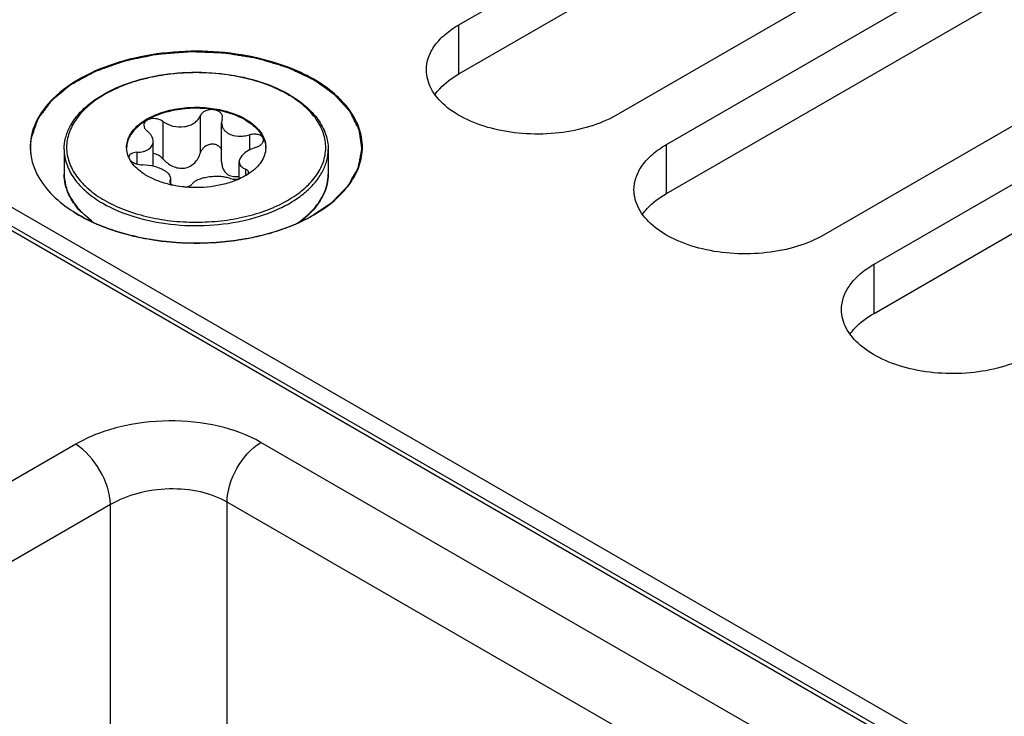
# Model space of a CAD drawing. Header units: inches. Extents: x 0 to 34, y 0 to 22.
# Tile 26 of 103: x 2.729 to 3.318, y 17.318 to 17.735. Entities that reach past the tile are written whole.
import ezdxf

# ---------------------------------------------------------------- set-up
doc = ezdxf.new("R2010")
doc.units = ezdxf.units.IN
doc.header["$LTSCALE"] = 1.87
doc.header["$MEASUREMENT"] = 0
doc.layers.get('0').update_dxf_attribs({"linetype": 'CONTINUOUS'})
doc.layers.add('02___PRT_ALL_AXES', color=7, linetype='CONTINUOUS')
doc.layers.add('COSMETIC', color=7, linetype='CONTINUOUS')

msp = doc.modelspace()

# ---------------------------------------------------------------- linework, layer by layer
at = {"color": 7, "linetype": 'CONTINUOUS'}
for p, q in [((1.83443, 18.12256), (3.47079, 17.17774)), ((1.83844, 18.12296), (3.47325, 17.17903)), ((3.66506, 17.07949), (1.86247, 18.12028)), ((2.83722, 17.67748), (2.83722, 17.6551)), ((2.81487, 17.67402), (2.81487, 17.65164)), ((2.85033, 17.67545), (2.84996, 17.67321)), ((2.84996, 17.64997), (2.84996, 17.67321)), ((2.85033, 17.67545), (2.85051, 17.67657)), ((2.86669, 17.666), (2.86669, 17.65693)), ((2.80898, 17.64721), (2.80898, 17.66198)), ((2.79929, 17.65558), (2.79929, 17.64852)), ((2.79552, 17.65043), (2.79436, 17.65264)), ((2.8605, 17.63972), (2.8605, 17.64981)), ((2.86421, 17.64553), (2.86421, 17.64162)), ((2.86583, 17.64255), (2.86607, 17.64345)), ((2.81916, 17.63856), (2.81897, 17.63787)), ((2.81916, 17.63856), (2.81952, 17.63995)), ((2.81916, 17.63856), (2.81916, 17.63728)), ((2.81947, 17.6367), (2.8203, 17.636)), ((2.81952, 17.6367), (2.81952, 17.63995)), ((2.76784, 17.61823), (2.77228, 17.61456)), ((2.76266, 17.48084), (2.35428, 17.24505)), ((3.22756, 17.27742), (2.8734, 17.48191)), ((2.78352, 17.44469), (2.37515, 17.20891)), ((2.78352, 16.93278), (2.78352, 17.44469)), ((2.85325, 16.99067), (2.85325, 17.44619)), ((3.20741, 17.2417), (2.85325, 17.44619))]:
    msp.add_line(p, q, dxfattribs=at)
for centre, radius, start, end in [((2.85328, 17.62731), 0.07254, 59.52563, 59.99895), ((2.85286, 17.62538), 0.07485, 59.99898, 60.46389), ((2.76866, 17.65868), 0.03321, 178.49879, 185.98207), ((2.80701, 17.65849), 0.0139, 180.00434, 182.46404), ((2.86249, 17.65848), 0.01389, 357.5183, 0.00342), ((2.79645, 17.65265), 0.00201, 178.53931, 179.99593), ((2.84667, 17.67206), 0.03523, 303.02585, 304.06673), ((2.78383, 17.64277), 0.0281, 193.92752, 195.55209), ((2.8335, 17.69775), 0.0632, 257.17636, 257.93979), ((2.80138, 17.6547), 0.04955, 224.85041, 227.39786), ((2.86749, 17.65535), 0.05045, 312.05863, 315.27959)]:
    msp.add_arc(centre, radius, start, end, dxfattribs=at)
for points, knots in [([(2.89559, 17.70408), (2.88796, 17.70749), (2.87135, 17.71281), (2.84505, 17.71647), (2.81801, 17.71595), (2.79218, 17.71129), (2.76939, 17.70281), (2.75123, 17.69102), (2.73893, 17.67648), (2.73561, 17.66494), (2.73546, 17.65955)], [0, 0, 0, 0, 0.134491, 0.278688, 0.425699, 0.568111, 0.699264, 0.81455, 0.913126, 1, 1, 1, 1]), ([(2.75576, 17.65728), (2.75576, 17.65959), (2.75637, 17.6643), (2.75903, 17.67109), (2.76334, 17.6775), (2.76914, 17.68339), (2.77631, 17.68869), (2.7878, 17.69501), (2.80463, 17.70072), (2.8266, 17.7039), (2.84923, 17.70337), (2.87069, 17.69918), (2.8839, 17.69383), (2.88976, 17.6905)], [0, 0, 0, 0, 0.044101, 0.089755, 0.138275, 0.190572, 0.247105, 0.307917, 0.440731, 0.584005, 0.730204, 0.871228, 1, 1, 1, 1]), ([(2.88955, 17.69013), (2.8858, 17.69229), (2.8776, 17.69611), (2.86425, 17.70017), (2.84978, 17.70268), (2.83476, 17.70352), (2.81973, 17.70268), (2.80526, 17.70018), (2.79189, 17.69612), (2.78012, 17.69063), (2.77036, 17.68392), (2.76299, 17.67616), (2.75832, 17.66758), (2.75671, 17.65848), (2.75833, 17.64937), (2.76299, 17.6408), (2.77037, 17.63305), (2.77654, 17.6288), (2.77994, 17.62684)], [0, 0, 0, 0, 0.066555, 0.138371, 0.213978, 0.291569, 0.369176, 0.444823, 0.51669, 0.583295, 0.643689, 0.697716, 0.746311, 0.791692, 0.837068, 0.885647, 0.939646, 1, 1, 1, 1]), ([(2.9051, 17.69925), (2.90434, 17.69969), (2.90124, 17.70142), (2.89804, 17.70299), (2.89559, 17.70408)], [0, 0, 0, 0, 0.244126, 1, 1, 1, 1]), ([(2.90509, 17.6181), (2.90945, 17.62062), (2.91736, 17.62607), (2.92682, 17.63601), (2.9328, 17.64701), (2.93488, 17.65868), (2.9328, 17.67035), (2.92682, 17.68135), (2.91737, 17.69128), (2.90946, 17.69673), (2.9051, 17.69925)], [0, 0, 0, 0, 0.144902, 0.274532, 0.391127, 0.500014, 0.608905, 0.725473, 0.855134, 1, 1, 1, 1]), ([(2.77994, 17.62684), (2.78367, 17.62468), (2.79185, 17.62087), (2.80516, 17.61682), (2.81957, 17.61431), (2.83455, 17.61345), (2.84953, 17.61427), (2.86397, 17.61673), (2.87733, 17.62075), (2.88911, 17.62619), (2.89889, 17.63286), (2.90632, 17.64056), (2.91106, 17.6491), (2.91277, 17.65816), (2.91128, 17.66724), (2.90675, 17.67582), (2.89951, 17.68358), (2.89343, 17.68785), (2.89007, 17.68983)], [0, 0, 0, 0, 0.066549, 0.138348, 0.213935, 0.291519, 0.369143, 0.444841, 0.516801, 0.583541, 0.644104, 0.698309, 0.747051, 0.792496, 0.837812, 0.886209, 0.939945, 1, 1, 1, 1]), ([(2.89029, 17.6902), (2.89378, 17.68819), (2.90013, 17.68381), (2.90774, 17.67579), (2.91185, 17.66819), (2.91346, 17.66195), (2.91373, 17.65883), (2.91373, 17.65728)], [0, 0, 0, 0, 0.28628, 0.544217, 0.778542, 0.890158, 1, 1, 1, 1]), ([(2.79311, 17.65848), (2.79311, 17.65967), (2.79343, 17.6621), (2.79482, 17.66561), (2.79708, 17.66893), (2.80134, 17.67321), (2.80859, 17.67762), (2.81902, 17.6811), (2.83072, 17.68275), (2.84275, 17.68242), (2.85412, 17.68014), (2.8611, 17.67726), (2.86418, 17.67548)], [0, 0, 0, 0, 0.042862, 0.087493, 0.135329, 0.187294, 0.30456, 0.43823, 0.582575, 0.729729, 0.871319, 1, 1, 1, 1]), ([(2.86418, 17.67488), (2.86114, 17.67664), (2.85424, 17.67949), (2.843, 17.68178), (2.8311, 17.68216), (2.81949, 17.6806), (2.80909, 17.67723), (2.8018, 17.67294), (2.79746, 17.66877), (2.7951, 17.66551), (2.79359, 17.66206), (2.79317, 17.65966), (2.79312, 17.65848)], [0, 0, 0, 0, 0.128163, 0.269121, 0.415736, 0.559844, 0.693722, 0.811637, 0.86401, 0.912225, 0.957112, 1, 1, 1, 1]), ([(2.81487, 17.67402), (2.81664, 17.67272), (2.82085, 17.67084), (2.82658, 17.67052), (2.83091, 17.67166), (2.8337, 17.67311), (2.83588, 17.67506), (2.83688, 17.67666), (2.83722, 17.67748)], [0, 0, 0, 0, 0.25814, 0.528489, 0.659041, 0.781895, 0.89544, 1, 1, 1, 1]), ([(2.85051, 17.67657), (2.85051, 17.67714), (2.85019, 17.67834), (2.84887, 17.67978), (2.84695, 17.68075), (2.84467, 17.68118), (2.84229, 17.68105), (2.84007, 17.68036), (2.83827, 17.67918), (2.83746, 17.67806), (2.83722, 17.67748)], [0, 0, 0, 0, 0.10112, 0.212092, 0.338575, 0.477847, 0.62183, 0.760946, 0.887713, 1, 1, 1, 1]), ([(2.81487, 17.67402), (2.81386, 17.67477), (2.81143, 17.67576), (2.80821, 17.67584), (2.80589, 17.67513), (2.80453, 17.67427), (2.80363, 17.67313), (2.80342, 17.67222), (2.80342, 17.67178)], [0, 0, 0, 0, 0.275206, 0.558246, 0.687648, 0.802874, 0.904766, 1, 1, 1, 1]), ([(2.80342, 17.67178), (2.80342, 17.67118), (2.80383, 17.66988), (2.80473, 17.66892), (2.80527, 17.66848)], [0, 0, 0, 0, 0.461213, 1, 1, 1, 1]), ([(2.84996, 17.67321), (2.84996, 17.67259), (2.85014, 17.67134), (2.85093, 17.66958), (2.85222, 17.66804), (2.85333, 17.66723), (2.85394, 17.66688)], [0, 0, 0, 0, 0.237077, 0.477975, 0.73038, 1, 1, 1, 1]), ([(2.86418, 17.67548), (2.86557, 17.67468), (2.86815, 17.67297), (2.87147, 17.66999), (2.87401, 17.66674), (2.87517, 17.66437), (2.87558, 17.66318)], [0, 0, 0, 0, 0.281445, 0.540726, 0.779019, 1, 1, 1, 1]), ([(2.86418, 17.67488), (2.86552, 17.67411), (2.86802, 17.67246), (2.87215, 17.66882), (2.87448, 17.66546), (2.87538, 17.6631)], [0, 0, 0, 0, 0.280914, 0.540607, 1, 1, 1, 1]), ([(2.80898, 17.66198), (2.80898, 17.66315), (2.80837, 17.66498), (2.80686, 17.66705), (2.80584, 17.66802), (2.80527, 17.66848)], [0, 0, 0, 0, 0.454627, 0.715995, 1, 1, 1, 1]), ([(2.85394, 17.66688), (2.85572, 17.66585), (2.85896, 17.66509), (2.86331, 17.66524), (2.86557, 17.66569), (2.86669, 17.666)], [0, 0, 0, 0, 0.472231, 0.733478, 1, 1, 1, 1]), ([(2.87505, 17.66302), (2.87505, 17.66333), (2.87493, 17.66396), (2.87438, 17.66481), (2.87352, 17.6655), (2.87198, 17.66622), (2.86961, 17.66655), (2.86766, 17.66628), (2.86669, 17.666)], [0, 0, 0, 0, 0.092465, 0.189263, 0.296801, 0.417872, 0.695787, 1, 1, 1, 1]), ([(2.79929, 17.65558), (2.80059, 17.65561), (2.80249, 17.65583), (2.8048, 17.65658), (2.80626, 17.65732), (2.80745, 17.65825), (2.80833, 17.65936), (2.80887, 17.66063), (2.80898, 17.66153), (2.80898, 17.66198)], [0, 0, 0, 0, 0.303889, 0.440907, 0.566879, 0.682628, 0.790649, 0.894905, 1, 1, 1, 1]), ([(2.85001, 17.65704), (2.84975, 17.65761), (2.84901, 17.65871), (2.84736, 17.65988), (2.84533, 17.66047), (2.84317, 17.66042), (2.84109, 17.65976), (2.83931, 17.65856), (2.83797, 17.65698), (2.8374, 17.65573), (2.83722, 17.6551)], [0, 0, 0, 0, 0.115299, 0.235533, 0.362212, 0.493441, 0.625276, 0.754297, 0.879052, 1, 1, 1, 1]), ([(2.8702, 17.65843), (2.87087, 17.65865), (2.87211, 17.65917), (2.87368, 17.66025), (2.87475, 17.66154), (2.87505, 17.66255), (2.87505, 17.66302)], [0, 0, 0, 0, 0.299009, 0.569921, 0.802329, 1, 1, 1, 1]), ([(2.87538, 17.6631), (2.87553, 17.66272), (2.87604, 17.66123), (2.87631, 17.65966), (2.87636, 17.65848)], [0, 0, 0, 0, 0.255176, 1, 1, 1, 1]), ([(2.87558, 17.66318), (2.87571, 17.66279), (2.87617, 17.66127), (2.87638, 17.65967), (2.87638, 17.65848)], [0, 0, 0, 0, 0.254496, 1, 1, 1, 1]), ([(2.75576, 17.65728), (2.75576, 17.65578), (2.75602, 17.65276), (2.75759, 17.64669), (2.76162, 17.63925), (2.76914, 17.63136), (2.77543, 17.62703), (2.77889, 17.62503)], [0, 0, 0, 0, 0.108198, 0.218425, 0.451449, 0.71048, 1, 1, 1, 1]), ([(2.77889, 17.62503), (2.78474, 17.62166), (2.79797, 17.6162), (2.81953, 17.61188), (2.84236, 17.61124), (2.86455, 17.61436), (2.88156, 17.62004), (2.89317, 17.62635), (2.90038, 17.63161), (2.90619, 17.63745), (2.91048, 17.64376), (2.91313, 17.65042), (2.91373, 17.65503), (2.91373, 17.65728)], [0, 0, 0, 0, 0.128575, 0.270077, 0.417186, 0.561524, 0.695191, 0.756214, 0.81272, 0.864684, 0.912517, 0.957146, 1, 1, 1, 1]), ([(2.79436, 17.65264), (2.79417, 17.65307), (2.79353, 17.65475), (2.79318, 17.65655), (2.79312, 17.65789)], [0, 0, 0, 0, 0.256486, 1, 1, 1, 1]), ([(2.79929, 17.65558), (2.79864, 17.65556), (2.79744, 17.65542), (2.79587, 17.65485), (2.79475, 17.65394), (2.79445, 17.65309), (2.79444, 17.6527)], [0, 0, 0, 0, 0.31576, 0.586572, 0.808464, 1, 1, 1, 1]), ([(2.81487, 17.65164), (2.81412, 17.65249), (2.81231, 17.65393), (2.8101, 17.65466), (2.80898, 17.65479)], [0, 0, 0, 0, 0.501408, 1, 1, 1, 1]), ([(2.81487, 17.65164), (2.81567, 17.65074), (2.81745, 17.64908), (2.82057, 17.64715), (2.82406, 17.64599), (2.82773, 17.64591), (2.83114, 17.64707), (2.83394, 17.6492), (2.83601, 17.65194), (2.8369, 17.65403), (2.83722, 17.6551)], [0, 0, 0, 0, 0.127589, 0.256911, 0.386203, 0.513804, 0.638942, 0.761628, 0.881925, 1, 1, 1, 1]), ([(2.8702, 17.65843), (2.86886, 17.65801), (2.86639, 17.65697), (2.86369, 17.65515), (2.86206, 17.65349), (2.86097, 17.65196), (2.8605, 17.65064), (2.8605, 17.64981)], [0, 0, 0, 0, 0.30836, 0.58605, 0.708368, 0.817806, 1, 1, 1, 1]), ([(2.87636, 17.65788), (2.8763, 17.6565), (2.87575, 17.65367), (2.87369, 17.64967), (2.87053, 17.64597), (2.86787, 17.64387), (2.86641, 17.64288)], [0, 0, 0, 0, 0.222129, 0.457853, 0.715692, 1, 1, 1, 1]), ([(2.8053, 17.64149), (2.80425, 17.6421), (2.80051, 17.64449), (2.79721, 17.64768), (2.79552, 17.65043)], [0, 0, 0, 0, 0.274783, 1, 1, 1, 1]), ([(2.7956, 17.65044), (2.79602, 17.65005), (2.79703, 17.64936), (2.79941, 17.64835), (2.80144, 17.64801), (2.8028, 17.648)], [0, 0, 0, 0, 0.221394, 0.472262, 1, 1, 1, 1]), ([(2.81555, 17.64471), (2.81467, 17.64522), (2.81273, 17.64613), (2.80851, 17.6475), (2.80509, 17.64799), (2.8028, 17.648)], [0, 0, 0, 0, 0.229654, 0.482043, 1, 1, 1, 1]), ([(2.84996, 17.64997), (2.84996, 17.64917), (2.85011, 17.64759), (2.85084, 17.64536), (2.8521, 17.64341), (2.85329, 17.64244), (2.85394, 17.64206)], [0, 0, 0, 0, 0.25839, 0.510102, 0.756055, 1, 1, 1, 1]), ([(2.8605, 17.64981), (2.8605, 17.64937), (2.86067, 17.64846), (2.86145, 17.64725), (2.86267, 17.64625), (2.86367, 17.64575), (2.86421, 17.64553)], [0, 0, 0, 0, 0.220069, 0.448317, 0.704912, 1, 1, 1, 1]), ([(2.73772, 17.6465), (2.73875, 17.64375), (2.74486, 17.63195), (2.75569, 17.62323), (2.76456, 17.61811)], [0, 0, 0, 0, 0.222957, 1, 1, 1, 1]), ([(2.76615, 17.61947), (2.76453, 17.62114), (2.76161, 17.6246), (2.75827, 17.63033), (2.75622, 17.63632), (2.75576, 17.64044), (2.75576, 17.64247)], [0, 0, 0, 0, 0.269957, 0.523515, 0.764977, 1, 1, 1, 1]), ([(2.75576, 17.64247), (2.75576, 17.64193), (2.75582, 17.63976), (2.75616, 17.63759), (2.75655, 17.63601)], [0, 0, 0, 0, 0.248676, 1, 1, 1, 1]), ([(2.81952, 17.63995), (2.81952, 17.64036), (2.81931, 17.64126), (2.81848, 17.64249), (2.81719, 17.64368), (2.81614, 17.64437), (2.81555, 17.64471)], [0, 0, 0, 0, 0.19148, 0.414865, 0.683615, 1, 1, 1, 1]), ([(2.85394, 17.64206), (2.85488, 17.64152), (2.8571, 17.64086), (2.85936, 17.64103), (2.8605, 17.64125)], [0, 0, 0, 0, 0.482323, 1, 1, 1, 1]), ([(2.86587, 17.64252), (2.86548, 17.64226), (2.86382, 17.64124), (2.86209, 17.64033), (2.86075, 17.63971)], [0, 0, 0, 0, 0.242278, 1, 1, 1, 1]), ([(2.86607, 17.64345), (2.86607, 17.64366), (2.86598, 17.6441), (2.86559, 17.64468), (2.86498, 17.64517), (2.86449, 17.64542), (2.86421, 17.64553)], [0, 0, 0, 0, 0.21236, 0.439704, 0.6997, 1, 1, 1, 1]), ([(2.90333, 17.61985), (2.90496, 17.6215), (2.90789, 17.62492), (2.91123, 17.63057), (2.91327, 17.63645), (2.91373, 17.64049), (2.91373, 17.64247)], [0, 0, 0, 0, 0.27274, 0.526963, 0.76725, 1, 1, 1, 1]), ([(2.91373, 17.64247), (2.91373, 17.64047), (2.91328, 17.63639), (2.91054, 17.62829), (2.90663, 17.62289), (2.90355, 17.6197)], [0, 0, 0, 0, 0.235757, 0.477832, 1, 1, 1, 1]), ([(2.81947, 17.63612), (2.81691, 17.6367), (2.81203, 17.63814), (2.80741, 17.64027), (2.8053, 17.64149)], [0, 0, 0, 0, 0.519531, 1, 1, 1, 1]), ([(2.81897, 17.63787), (2.81897, 17.63767), (2.81907, 17.63723), (2.81932, 17.63687), (2.81947, 17.6367)], [0, 0, 0, 0, 0.465548, 1, 1, 1, 1]), ([(2.82848, 17.63472), (2.82779, 17.63478), (2.82504, 17.63506), (2.82231, 17.63551), (2.8203, 17.63594)], [0, 0, 0, 0, 0.253059, 1, 1, 1, 1]), ([(2.86075, 17.63971), (2.85842, 17.63864), (2.85342, 17.63681), (2.84267, 17.63448), (2.83414, 17.63422), (2.82848, 17.63472)], [0, 0, 0, 0, 0.233577, 0.482612, 1, 1, 1, 1]), ([(2.82852, 17.63474), (2.82932, 17.63488), (2.83069, 17.63524), (2.83193, 17.63605), (2.83227, 17.63653)], [0, 0, 0, 0, 0.580341, 1, 1, 1, 1]), ([(2.85461, 17.63999), (2.85371, 17.64031), (2.85174, 17.64078), (2.84857, 17.6411), (2.8452, 17.64107), (2.84182, 17.64072), (2.83866, 17.64008), (2.83592, 17.63918), (2.83375, 17.63806), (2.83264, 17.63706), (2.83227, 17.63653)], [0, 0, 0, 0, 0.121421, 0.258147, 0.404004, 0.550989, 0.690324, 0.814252, 0.917772, 1, 1, 1, 1]), ([(2.85461, 17.63999), (2.85552, 17.63967), (2.85758, 17.63937), (2.85964, 17.63952), (2.86071, 17.63973)], [0, 0, 0, 0, 0.467109, 1, 1, 1, 1]), ([(2.75676, 17.63524), (2.75754, 17.63243), (2.7601, 17.62679), (2.764, 17.62202), (2.76625, 17.61976)], [0, 0, 0, 0, 0.477044, 1, 1, 1, 1]), ([(2.76456, 17.61811), (2.77453, 17.61235), (2.79773, 17.60394), (2.83482, 17.59992), (2.87191, 17.60394), (2.89511, 17.61235), (2.90509, 17.6181)], [0, 0, 0, 0, 0.237229, 0.499996, 0.762777, 1, 1, 1, 1]), ([(2.90355, 17.6197), (2.90302, 17.61914), (2.90076, 17.61691), (2.89831, 17.6149), (2.89636, 17.61348)], [0, 0, 0, 0, 0.24204, 1, 1, 1, 1]), ([(2.89528, 17.61318), (2.89582, 17.61355), (2.89789, 17.61502), (2.89988, 17.61663), (2.90128, 17.61789)], [0, 0, 0, 0, 0.256814, 1, 1, 1, 1]), ([(2.8734, 17.48191), (2.8656, 17.48642), (2.84744, 17.49295), (2.81831, 17.49586), (2.78902, 17.49232), (2.77066, 17.48546), (2.76266, 17.48084)], [0, 0, 0, 0, 0.235223, 0.495805, 0.758657, 1, 1, 1, 1]), ([(2.78352, 17.44469), (2.7833, 17.45182), (2.7782, 17.46571), (2.76871, 17.47708), (2.76266, 17.48084)], [0, 0, 0, 0, 0.499993, 1, 1, 1, 1]), ([(2.85325, 17.44619), (2.85325, 17.45317), (2.85796, 17.46705), (2.8674, 17.47821), (2.8734, 17.48191)], [0, 0, 0, 0, 0.497764, 1, 1, 1, 1]), ([(2.85325, 17.44619), (2.84834, 17.44902), (2.83689, 17.45309), (2.81853, 17.45474), (2.80007, 17.45225), (2.78854, 17.44771), (2.78352, 17.44469)], [0, 0, 0, 0, 0.234663, 0.494648, 0.757521, 1, 1, 1, 1])]:
    msp.add_open_spline(points, degree=3, knots=knots, dxfattribs=at)
at = {"color": 3, "linetype": 'CONTINUOUS'}
for points in [[(2.97764, 17.69025), (2.97849, 17.69143), (2.98254, 17.69629), (2.98772, 17.70012), (2.99193, 17.70255)], [(3.10181, 17.61856), (3.10266, 17.61973), (3.10671, 17.6246), (3.11189, 17.62843), (3.1161, 17.63085)], [(3.22598, 17.54686), (3.22683, 17.54804), (3.23088, 17.5529), (3.23607, 17.55673), (3.24027, 17.55916)]]:
    msp.add_open_spline(points, degree=3, knots=[0, 0, 0, 0, 0.230308, 1, 1, 1, 1], dxfattribs=at)
at = {"color": 7, "linetype": 'CONTINUOUS'}
msp.add_open_spline([(2.73563, 17.65522), (2.73594, 17.65224), (2.73667, 17.6493), (2.73772, 17.6465)], degree=3, dxfattribs=at)
at = {"layer": '02___PRT_ALL_AXES', "color": 7, "linetype": 'CONTINUOUS'}
for p, q in [((2.99193, 17.73194), (3.39907, 17.96702)), ((3.49303, 17.91277), (3.08589, 17.67769)), ((3.1161, 17.66025), (3.52324, 17.89533)), ((3.6172, 17.84108), (3.21006, 17.606)), ((3.24027, 17.58855), (3.64742, 17.82363)), ((2.99193, 17.70255), (2.99193, 17.73194)), ((3.1161, 17.63085), (3.1161, 17.66025)), ((2.75576, 17.65728), (2.75576, 17.64247)), ((2.91373, 17.65728), (2.91373, 17.64247)), ((3.24027, 17.55916), (3.24027, 17.58855))]:
    msp.add_line(p, q, dxfattribs=at)
at = {"layer": '02___PRT_ALL_AXES', "color": 3, "linetype": 'CONTINUOUS'}
for p, q in [((2.99193, 17.70255), (3.39907, 17.93763)), ((3.1161, 17.63085), (3.52324, 17.86593)), ((3.24027, 17.55916), (3.64742, 17.79424))]:
    msp.add_line(p, q, dxfattribs=at)
at = {"layer": '02___PRT_ALL_AXES', "color": 7, "linetype": 'CONTINUOUS'}
for points, knots in [([(2.97247, 17.70482), (2.97247, 17.70735), (2.97341, 17.71262), (2.97741, 17.71997), (2.98373, 17.72662), (2.98902, 17.73026), (2.99193, 17.73194)], [0, 0, 0, 0, 0.21779, 0.450922, 0.710305, 1, 1, 1, 1]), ([(3.08589, 17.67769), (3.08097, 17.67485), (3.06983, 17.67026), (3.05169, 17.66663), (3.03249, 17.6661), (3.01382, 17.66872), (2.99716, 17.67428), (2.98382, 17.68241), (2.97479, 17.69269), (2.97247, 17.70099), (2.97247, 17.70482)], [0, 0, 0, 0, 0.128827, 0.270562, 0.417879, 0.562378, 0.696193, 0.813587, 0.913061, 1, 1, 1, 1]), ([(3.09664, 17.63312), (3.09664, 17.63565), (3.09758, 17.64093), (3.10158, 17.64828), (3.1079, 17.65492), (3.11319, 17.65856), (3.1161, 17.66025)], [0, 0, 0, 0, 0.21779, 0.450922, 0.710305, 1, 1, 1, 1]), ([(3.21006, 17.606), (3.20514, 17.60316), (3.19401, 17.59856), (3.17586, 17.59493), (3.15666, 17.5944), (3.13799, 17.59702), (3.12134, 17.60259), (3.10799, 17.61072), (3.09896, 17.621), (3.09664, 17.62929), (3.09664, 17.63312)], [0, 0, 0, 0, 0.128827, 0.270562, 0.417879, 0.562378, 0.696193, 0.813587, 0.913061, 1, 1, 1, 1]), ([(3.22081, 17.56143), (3.22081, 17.56396), (3.22175, 17.56923), (3.22575, 17.57658), (3.23207, 17.58323), (3.23736, 17.58687), (3.24027, 17.58855)], [0, 0, 0, 0, 0.21779, 0.450922, 0.710305, 1, 1, 1, 1]), ([(3.33423, 17.5343), (3.32931, 17.53146), (3.31818, 17.52687), (3.30003, 17.52324), (3.28083, 17.52271), (3.26216, 17.52533), (3.24551, 17.53089), (3.23217, 17.53902), (3.22313, 17.5493), (3.22081, 17.5576), (3.22081, 17.56143)], [0, 0, 0, 0, 0.128827, 0.270562, 0.417879, 0.562378, 0.696193, 0.813587, 0.913061, 1, 1, 1, 1])]:
    msp.add_open_spline(points, degree=3, knots=knots, dxfattribs=at)
at = {"layer": 'COSMETIC', "color": 7, "linetype": 'CONTINUOUS'}
for p, q in [((2.73558, 17.65668), (2.7358, 17.65429)), ((2.76171, 17.61971), (2.76459, 17.61798)), ((2.76459, 17.61798), (2.76759, 17.61632)), ((2.78786, 17.608), (2.79156, 17.60691))]:
    msp.add_line(p, q, dxfattribs=at)
for points, knots in [([(2.9049, 17.69899), (2.90312, 17.69983), (2.90045, 17.70109), (2.89688, 17.70276), (2.89421, 17.70402), (2.89221, 17.70496), (2.89088, 17.70559), (2.89032, 17.70585), (2.88988, 17.70607), (2.88959, 17.70619), (2.88938, 17.70631), (2.88911, 17.70638), (2.88866, 17.70652), (2.88801, 17.70671), (2.88698, 17.70702), (2.88568, 17.70741), (2.88413, 17.70788), (2.88206, 17.7085), (2.87946, 17.70928), (2.87687, 17.71006), (2.8748, 17.71068), (2.8735, 17.71107), (2.87247, 17.71138), (2.87189, 17.71156), (2.8715, 17.71168), (2.87124, 17.71176), (2.87088, 17.7118), (2.87046, 17.71188), (2.86962, 17.71201), (2.86835, 17.71222), (2.86666, 17.71249), (2.86498, 17.71277), (2.86273, 17.71313), (2.86048, 17.7135), (2.85823, 17.71386), (2.85654, 17.71414), (2.85485, 17.71441), (2.85345, 17.71464), (2.85232, 17.71482), (2.85162, 17.71494), (2.85103, 17.71495), (2.85045, 17.71498), (2.84972, 17.71501), (2.84885, 17.71504), (2.84768, 17.71509), (2.84564, 17.71517), (2.84273, 17.71528), (2.83981, 17.7154), (2.83748, 17.71549), (2.83573, 17.71556), (2.83428, 17.71562), (2.83311, 17.71566), (2.83238, 17.71569), (2.8318, 17.71571), (2.83136, 17.71574), (2.83093, 17.7157), (2.83035, 17.71566), (2.82962, 17.7156), (2.82847, 17.71551), (2.82702, 17.71539), (2.8247, 17.71521), (2.82181, 17.71497), (2.81892, 17.71474), (2.8166, 17.71456), (2.81487, 17.71442), (2.81342, 17.7143), (2.81241, 17.71422), (2.81183, 17.71417), (2.81139, 17.71414), (2.81096, 17.7141), (2.81042, 17.71397), (2.80945, 17.71378), (2.80808, 17.71349), (2.80643, 17.71315), (2.80423, 17.7127), (2.80148, 17.71213), (2.79873, 17.71156), (2.79653, 17.71111), (2.79488, 17.71076), (2.7935, 17.71048), (2.79254, 17.71028), (2.79198, 17.71018), (2.7916, 17.71005), (2.79123, 17.70992), (2.79073, 17.70974), (2.79011, 17.70952), (2.78936, 17.70926), (2.78837, 17.7089), (2.78712, 17.70846), (2.78513, 17.70776), (2.78264, 17.70688), (2.78015, 17.70599), (2.77815, 17.70529), (2.77691, 17.70485), (2.77591, 17.7045), (2.77529, 17.70428), (2.77479, 17.7041), (2.77447, 17.70399), (2.77427, 17.70387), (2.77405, 17.70376), (2.77368, 17.70355), (2.77315, 17.70327), (2.7723, 17.7028), (2.77081, 17.70199), (2.76869, 17.70084), (2.76613, 17.69945), (2.76401, 17.69829), (2.76252, 17.69748), (2.76167, 17.69702), (2.76103, 17.69667), (2.7605, 17.69638), (2.76008, 17.69615), (2.75964, 17.69593), (2.75923, 17.69557), (2.75856, 17.69502), (2.75773, 17.69433), (2.75672, 17.6935), (2.75572, 17.69267), (2.75438, 17.69156), (2.75305, 17.69046), (2.75171, 17.68935), (2.75071, 17.68852), (2.74987, 17.68783), (2.7492, 17.68727), (2.74878, 17.68693), (2.74845, 17.68665), (2.74824, 17.68648), (2.74807, 17.68634), (2.74795, 17.68624), (2.74787, 17.68612), (2.74775, 17.68596), (2.74761, 17.68577), (2.74738, 17.68546), (2.7471, 17.68507), (2.74675, 17.68461), (2.74629, 17.68399), (2.74549, 17.6829), (2.74457, 17.68166), (2.74366, 17.68042), (2.74297, 17.67949), (2.74228, 17.67855), (2.74171, 17.67778), (2.74125, 17.67716), (2.74091, 17.67669), (2.74056, 17.67623), (2.74027, 17.67584), (2.74008, 17.67557), (2.73995, 17.67541), (2.73991, 17.67525), (2.73983, 17.67504), (2.73972, 17.67471), (2.73958, 17.6743), (2.73935, 17.67363), (2.73906, 17.67281), (2.7386, 17.67148), (2.73803, 17.66983), (2.73712, 17.66718), (2.73643, 17.6652), (2.73597, 17.66387)], [0, 0, 0, 0, 0.03125, 0.046875, 0.0625, 0.078125, 0.082031, 0.085938, 0.087891, 0.089844, 0.09082, 0.091797, 0.09375, 0.097656, 0.101562, 0.109375, 0.117188, 0.125, 0.140625, 0.15625, 0.164062, 0.171875, 0.175781, 0.179688, 0.180664, 0.181641, 0.183594, 0.185547, 0.1875, 0.195312, 0.203125, 0.210938, 0.21875, 0.234375, 0.242188, 0.25, 0.257812, 0.265625, 0.269531, 0.273438, 0.275391, 0.277344, 0.28125, 0.285156, 0.289062, 0.296875, 0.3125, 0.328125, 0.335938, 0.34375, 0.351562, 0.355469, 0.359375, 0.361328, 0.363281, 0.365234, 0.367188, 0.371094, 0.375, 0.382812, 0.390625, 0.40625, 0.421875, 0.429688, 0.4375, 0.445312, 0.449219, 0.451172, 0.453125, 0.455078, 0.457031, 0.460938, 0.46875, 0.476562, 0.484375, 0.5, 0.515625, 0.523438, 0.53125, 0.539062, 0.542969, 0.544922, 0.546875, 0.548828, 0.550781, 0.554688, 0.558594, 0.5625, 0.570312, 0.578125, 0.59375, 0.609375, 0.617188, 0.625, 0.628906, 0.632812, 0.634766, 0.636719, 0.637695, 0.638672, 0.640625, 0.644531, 0.648438, 0.65625, 0.671875, 0.6875, 0.703125, 0.710938, 0.714844, 0.71875, 0.722656, 0.724609, 0.726562, 0.730469, 0.734375, 0.742188, 0.75, 0.757812, 0.765625, 0.78125, 0.789062, 0.796875, 0.804688, 0.808594, 0.8125, 0.814453, 0.816406, 0.817383, 0.818359, 0.819336, 0.820312, 0.822266, 0.824219, 0.828125, 0.832031, 0.835938, 0.84375, 0.859375, 0.867188, 0.875, 0.882812, 0.890625, 0.894531, 0.898438, 0.902344, 0.90625, 0.908203, 0.90918, 0.910156, 0.912109, 0.914062, 0.917969, 0.921875, 0.929688, 0.9375, 0.953125, 0.96875, 1, 1, 1, 1]), ([(2.90341, 17.61714), (2.90446, 17.61785), (2.90604, 17.61891), (2.90814, 17.62032), (2.90971, 17.62138), (2.91129, 17.62244), (2.9126, 17.62333), (2.91365, 17.62404), (2.91431, 17.62448), (2.91483, 17.62483), (2.91523, 17.6251), (2.91555, 17.62532), (2.91579, 17.62547), (2.91591, 17.62556), (2.91602, 17.62562), (2.91609, 17.62571), (2.91619, 17.62581), (2.91636, 17.62599), (2.91662, 17.62625), (2.91692, 17.62656), (2.91732, 17.62697), (2.91782, 17.62749), (2.91863, 17.62831), (2.91963, 17.62935), (2.92084, 17.63059), (2.92204, 17.63183), (2.92305, 17.63286), (2.92385, 17.63369), (2.92435, 17.63421), (2.92475, 17.63462), (2.92506, 17.63493), (2.92531, 17.63519), (2.92548, 17.63537), (2.92558, 17.63547), (2.92567, 17.63555), (2.9257, 17.63564), (2.92577, 17.63575), (2.92588, 17.63595), (2.92604, 17.63623), (2.92623, 17.63657), (2.92648, 17.63702), (2.92679, 17.63758), (2.9273, 17.63848), (2.92793, 17.63961), (2.92869, 17.64096), (2.92944, 17.64232), (2.93008, 17.64345), (2.93058, 17.64435), (2.9309, 17.64491), (2.93115, 17.64536), (2.93134, 17.6457), (2.93149, 17.64598), (2.93161, 17.64618), (2.93167, 17.64629), (2.93172, 17.64638), (2.93173, 17.64647), (2.93176, 17.64658), (2.9318, 17.64679), (2.93186, 17.64709), (2.93192, 17.64744), (2.93202, 17.64791), (2.93213, 17.6485), (2.93232, 17.64944), (2.93255, 17.65062), (2.93283, 17.65203), (2.93311, 17.65344), (2.93334, 17.65462), (2.93353, 17.65556), (2.93364, 17.65615), (2.93374, 17.65662), (2.93381, 17.65698), (2.93386, 17.65727), (2.93391, 17.65748), (2.93393, 17.6576), (2.93396, 17.65768), (2.93393, 17.65777), (2.93392, 17.65789), (2.93388, 17.6581), (2.93384, 17.65839), (2.93379, 17.65875), (2.93372, 17.65922), (2.93363, 17.65981), (2.93349, 17.66075), (2.93332, 17.66194), (2.9331, 17.66335), (2.93289, 17.66477), (2.93272, 17.66595), (2.93258, 17.6669), (2.93249, 17.66749), (2.93242, 17.66796), (2.93237, 17.66831), (2.93232, 17.66861), (2.9323, 17.66882), (2.93227, 17.66893), (2.93227, 17.66902), (2.93222, 17.66911), (2.93216, 17.66922), (2.93206, 17.66942), (2.93192, 17.6697), (2.93174, 17.67005), (2.93151, 17.6705), (2.93123, 17.67107), (2.93077, 17.67198), (2.93019, 17.67312), (2.9295, 17.67448), (2.92881, 17.67585), (2.92823, 17.67699), (2.92777, 17.6779), (2.92748, 17.67846), (2.92725, 17.67892), (2.92708, 17.67926), (2.92693, 17.67954), (2.92683, 17.67974), (2.92677, 17.67986), (2.92674, 17.67994), (2.92666, 17.68002), (2.92657, 17.68013), (2.9264, 17.68031), (2.92616, 17.68057), (2.92587, 17.68089), (2.92549, 17.68131), (2.92501, 17.68183), (2.92425, 17.68267), (2.9233, 17.68372), (2.92215, 17.68498), (2.92101, 17.68624), (2.92005, 17.68729), (2.91929, 17.68813), (2.91881, 17.68865), (2.91843, 17.68907), (2.91814, 17.68939), (2.9179, 17.68965), (2.91774, 17.68983), (2.91764, 17.68994), (2.91758, 17.69002), (2.91747, 17.69009), (2.91734, 17.69018), (2.91711, 17.69034), (2.91678, 17.69058), (2.91638, 17.69086), (2.91585, 17.69123), (2.91519, 17.6917), (2.91414, 17.69245), (2.91282, 17.69338), (2.91123, 17.6945), (2.90965, 17.69563), (2.90754, 17.69712), (2.90595, 17.69824), (2.9049, 17.69899)], [0, 0, 0, 0, 0.03125, 0.046875, 0.0625, 0.078125, 0.09375, 0.101562, 0.109375, 0.113281, 0.117188, 0.121094, 0.123047, 0.124023, 0.125, 0.125977, 0.126953, 0.128906, 0.132812, 0.136719, 0.140625, 0.148438, 0.15625, 0.171875, 0.1875, 0.203125, 0.21875, 0.226562, 0.234375, 0.238281, 0.242188, 0.246094, 0.248047, 0.249023, 0.25, 0.250977, 0.251953, 0.253906, 0.257812, 0.261719, 0.265625, 0.273438, 0.28125, 0.296875, 0.3125, 0.328125, 0.34375, 0.351562, 0.359375, 0.363281, 0.367188, 0.371094, 0.373047, 0.374023, 0.375, 0.375977, 0.376953, 0.378906, 0.382812, 0.386719, 0.390625, 0.398438, 0.40625, 0.421875, 0.4375, 0.453125, 0.46875, 0.476562, 0.484375, 0.488281, 0.492188, 0.496094, 0.498047, 0.499023, 0.5, 0.500977, 0.501953, 0.503906, 0.507812, 0.511719, 0.515625, 0.523438, 0.53125, 0.546875, 0.5625, 0.578125, 0.59375, 0.601562, 0.609375, 0.613281, 0.617188, 0.621094, 0.623047, 0.624023, 0.625, 0.625977, 0.626953, 0.628906, 0.632812, 0.636719, 0.640625, 0.648438, 0.65625, 0.671875, 0.6875, 0.703125, 0.71875, 0.726562, 0.734375, 0.738281, 0.742188, 0.746094, 0.748047, 0.749023, 0.75, 0.750977, 0.751953, 0.753906, 0.757812, 0.761719, 0.765625, 0.773438, 0.78125, 0.796875, 0.8125, 0.828125, 0.84375, 0.851562, 0.859375, 0.863281, 0.867188, 0.871094, 0.873047, 0.874023, 0.875, 0.875977, 0.876953, 0.878906, 0.882812, 0.886719, 0.890625, 0.898438, 0.90625, 0.921875, 0.9375, 0.953125, 0.96875, 1, 1, 1, 1]), ([(2.76759, 17.61632), (2.76837, 17.61592), (2.76935, 17.61543), (2.77051, 17.61483), (2.77131, 17.61445), (2.77232, 17.61398), (2.77333, 17.6135), (2.77414, 17.61313), (2.77498, 17.61278), (2.77581, 17.61242), (2.77665, 17.61206), (2.77727, 17.61179), (2.77792, 17.61154), (2.77877, 17.6112), (2.77964, 17.61086), (2.78049, 17.61052), (2.78137, 17.6102), (2.78248, 17.60981), (2.78358, 17.60941), (2.78446, 17.6091), (2.78583, 17.60867), (2.78696, 17.60829), (2.78786, 17.608)], [0, 0, 0, 0, 0.125, 0.15625, 0.1875, 0.25, 0.3125, 0.34375, 0.375, 0.4375, 0.46875, 0.5, 0.53125, 0.5625, 0.625, 0.65625, 0.6875, 0.75, 0.8125, 0.84375, 0.875, 1, 1, 1, 1]), ([(2.87979, 17.60744), (2.88028, 17.6076), (2.88127, 17.60791), (2.88251, 17.60829), (2.88338, 17.60856), (2.88388, 17.60872), (2.8844, 17.6089), (2.88505, 17.60913), (2.88609, 17.60949), (2.88713, 17.60985), (2.88816, 17.61021), (2.88916, 17.61061), (2.89017, 17.61099), (2.89118, 17.61138), (2.89194, 17.61167), (2.89266, 17.61199), (2.89364, 17.6124), (2.89461, 17.61282), (2.89559, 17.61324), (2.89653, 17.61367), (2.89746, 17.61412), (2.8984, 17.61456), (2.89899, 17.61484), (2.89945, 17.61506), (2.89993, 17.61531), (2.90077, 17.61575), (2.90197, 17.61638), (2.90293, 17.61689), (2.90341, 17.61714)], [0, 0, 0, 0, 0.0625, 0.125, 0.15625, 0.171875, 0.1875, 0.21875, 0.25, 0.3125, 0.34375, 0.375, 0.4375, 0.46875, 0.5, 0.53125, 0.5625, 0.625, 0.65625, 0.6875, 0.75, 0.78125, 0.8125, 0.828125, 0.84375, 0.875, 0.9375, 1, 1, 1, 1]), ([(2.8031, 17.60419), (2.80439, 17.60399), (2.80633, 17.60367), (2.80892, 17.60326), (2.81053, 17.603), (2.81182, 17.60279), (2.81263, 17.60267), (2.81327, 17.60256), (2.81378, 17.6025), (2.81429, 17.60246), (2.81532, 17.60236), (2.81686, 17.60222), (2.81891, 17.60203), (2.82096, 17.60183), (2.82266, 17.60168), (2.82386, 17.60156), (2.82454, 17.6015), (2.82524, 17.60149), (2.8261, 17.60146), (2.82818, 17.60141), (2.8306, 17.60134), (2.83302, 17.60127), (2.83423, 17.60123), (2.83492, 17.60122), (2.83544, 17.60119), (2.83595, 17.60122), (2.83665, 17.60124), (2.83785, 17.60129), (2.84027, 17.60138), (2.84269, 17.60147), (2.84476, 17.60154), (2.84563, 17.60157), (2.84632, 17.60159), (2.847, 17.60165), (2.84819, 17.60178), (2.8499, 17.60195), (2.85194, 17.60216), (2.85399, 17.60237), (2.85569, 17.60254), (2.85689, 17.60266), (2.85757, 17.60274), (2.85825, 17.60286), (2.85911, 17.603), (2.86048, 17.60324), (2.86219, 17.60353), (2.86493, 17.604), (2.86698, 17.60435), (2.86835, 17.60459)], [0, 0, 0, 0, 0.0625, 0.09375, 0.125, 0.140625, 0.15625, 0.164062, 0.171875, 0.179688, 0.1875, 0.21875, 0.25, 0.28125, 0.3125, 0.328125, 0.335938, 0.34375, 0.359375, 0.375, 0.4375, 0.46875, 0.484375, 0.492188, 0.5, 0.507812, 0.515625, 0.53125, 0.5625, 0.625, 0.640625, 0.65625, 0.664062, 0.671875, 0.6875, 0.71875, 0.75, 0.78125, 0.8125, 0.828125, 0.835938, 0.84375, 0.859375, 0.875, 0.90625, 0.9375, 1, 1, 1, 1])]:
    msp.add_open_spline(points, degree=3, knots=knots, dxfattribs=at)
for points in [[(2.73597, 17.66387), (2.7358, 17.66268), (2.73549, 17.66028), (2.73554, 17.65788), (2.73558, 17.65668)], [(2.79156, 17.60691), (2.79344, 17.6064), (2.79722, 17.6054), (2.80114, 17.60459), (2.8031, 17.60419)], [(2.86835, 17.60459), (2.8703, 17.605), (2.87418, 17.60587), (2.87792, 17.60691), (2.87979, 17.60744)]]:
    msp.add_open_spline(points, degree=3, dxfattribs=at)

doc.saveas('drawing.dxf')
